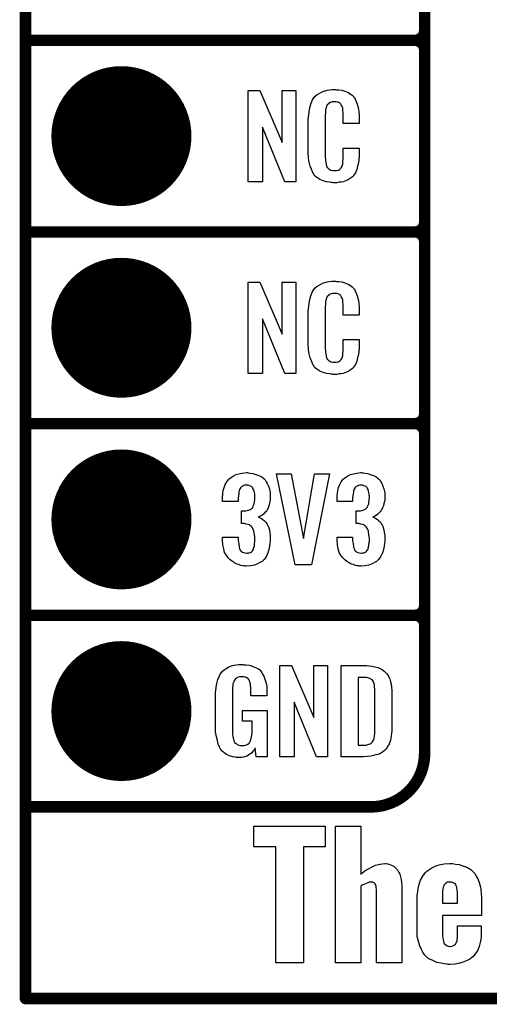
# Model space of a CAD drawing. Extents: x -0.07 to 0.95, y -0.15 to 2.1.
# Tile 1 of 23: x -0.05 to 0.19, y -0.15 to 0.36. Entities that reach past the tile are written whole.
import ezdxf

# ---------------------------------------------------------------- set-up
doc = ezdxf.new("R2010")
doc.units = 0
doc.layers.get('0').update_dxf_attribs({"linetype": 'CONTINUOUS'})
for name, color, linetype in [('gko', 6, 'CONTINUOUS'), ('gto', 2, 'CONTINUOUS'), ('gts', 1, 'CONTINUOUS')]:
    doc.layers.add(name, color=color, linetype=linetype)

# ---------------------------------------------------------------- blocks, each defined once
blk = doc.blocks.new('D47')
at = {"const_width": 0.003}
blk.add_lwpolyline([(-0.0015, 0, 1), (0.0015, 0, 1)], format="xyb", close=True, dxfattribs=at)
blk = doc.blocks.new('D59')
at = {"const_width": 0.0365}
blk.add_lwpolyline([(-0.01825, 0, 1), (0.01825, 0, 1)], format="xyb", close=True, dxfattribs=at)

msp = doc.modelspace()

# ---------------------------------------------------------------- linework, layer by layer
at = {"layer": 'gko', "color": 6, "const_width": 0.006}
for points in [[(-0.05, -0.15), (-0.05, 2.01)], [(-0.05, -0.15), (0.85, -0.15)]]:
    msp.add_lwpolyline(points, dxfattribs=at)
at = {"layer": 'gto', "color": 2, "const_width": 0.006}
for points in [[(0.158, -0.022), (0.158, 0.722)], [(0.158, 0.355), (0.158, 0.445)], [(-0.05, 0.35), (0.153, 0.35)], [(-0.05, 0.35), (0.153, 0.35)], [(0.153, 0.35), (0.153, 0.35)], [(0.153, 0.35), (0.153, 0.35)], [(0.158, 0.345), (0.158, 0.345)], [(0.158, 0.345), (0.158, 0.345)], [(0.158, 0.345), (0.158, 0.345)], [(0.158, 0.345), (0.158, 0.345)], [(0.158, 0.255), (0.158, 0.345)], [(-0.05, 0.25), (0.153, 0.25)], [(-0.05, 0.25), (0.153, 0.25)], [(0.153, 0.25), (0.153, 0.25)], [(0.153, 0.25), (0.153, 0.25)], [(0.158, 0.245), (0.158, 0.245)], [(0.158, 0.245), (0.158, 0.245)], [(0.158, 0.245), (0.158, 0.245)], [(0.158, 0.245), (0.158, 0.245)], [(0.158, 0.155), (0.158, 0.245)], [(-0.05, 0.15), (0.153, 0.15)], [(-0.05, 0.15), (0.153, 0.15)], [(0.153, 0.15), (0.153, 0.15)], [(0.153, 0.15), (0.153, 0.15)], [(0.158, 0.145), (0.158, 0.145)], [(0.158, 0.145), (0.158, 0.145)], [(0.158, 0.145), (0.158, 0.145)], [(0.158, 0.145), (0.158, 0.145)], [(0.158, 0.055), (0.158, 0.145)], [(-0.05, 0.05), (0.153, 0.05)], [(-0.05, 0.05), (0.153, 0.05)], [(0.153, 0.05), (0.153, 0.05)], [(0.153, 0.05), (0.153, 0.05)], [(0.158, 0.045), (0.158, 0.045)], [(0.158, 0.045), (0.158, 0.045)], [(0.158, 0.045), (0.158, 0.045)], [(0.158, 0.045), (0.158, 0.045)], [(-0.05, -0.05), (-0.0106, -0.05)], [(-0.05, -0.05), (0.13, -0.05)], [(0.13, -0.05), (0.13, -0.05)], [(0.13, -0.05), (0.13, -0.05)]]:
    msp.add_lwpolyline(points, dxfattribs=at)
for points in [[(0.153, 0.35, 0.414214), (0.158, 0.355)], [(0.158, 0.345, 0.414214), (0.153, 0.35)], [(0.158, 0.345, 0.414214), (0.153, 0.35)], [(0.153, 0.25, 0.414214), (0.158, 0.255)], [(0.158, 0.245, 0.414214), (0.153, 0.25)], [(0.158, 0.245, 0.414214), (0.153, 0.25)], [(0.153, 0.15, 0.414214), (0.158, 0.155)], [(0.158, 0.145, 0.414214), (0.153, 0.15)], [(0.158, 0.145, 0.414214), (0.153, 0.15)], [(0.153, 0.05, 0.414214), (0.158, 0.055)], [(0.158, 0.045, 0.414214), (0.153, 0.05)], [(0.158, 0.045, 0.414214), (0.153, 0.05)], [(0.13, -0.05, 0.414214), (0.158, -0.022)]]:
    msp.add_lwpolyline(points, format="xyb", dxfattribs=at)
at = {"layer": 'gto', "color": 2}
for points in [[(0.0909, 0.2762), (0.0852, 0.2762), (0.0735, 0.3046), (0.0735, 0.2762), (0.0661, 0.2762), (0.0661, 0.3238), (0.0722, 0.3238), (0.0838, 0.2966), (0.0838, 0.3238), (0.0909, 0.3238), (0.0909, 0.2762)], [(0.1121, 0.3242), (0.1127, 0.3242), (0.1133, 0.3241), (0.1149, 0.3239), (0.1165, 0.3235), (0.1181, 0.3228), (0.1196, 0.3219), (0.1203, 0.3214), (0.1209, 0.3207), (0.121, 0.3205), (0.1214, 0.3201), (0.1218, 0.3192), (0.1224, 0.3181), (0.1229, 0.3167), (0.1234, 0.315), (0.1238, 0.3129), (0.1239, 0.3106), (0.1239, 0.3066), (0.1155, 0.3066), (0.1155, 0.3107), (0.1155, 0.3108), (0.1155, 0.3111), (0.1155, 0.3116), (0.1155, 0.3121), (0.1154, 0.3134), (0.1154, 0.3141), (0.1153, 0.3146), (0.1153, 0.3147), (0.1152, 0.3149), (0.115, 0.3154), (0.1146, 0.3163), (0.1141, 0.317), (0.1139, 0.3172), (0.1137, 0.3173), (0.1133, 0.3175), (0.1129, 0.3177), (0.1124, 0.3178), (0.1117, 0.3179), (0.1106, 0.3179), (0.1103, 0.3179), (0.1098, 0.3179), (0.1088, 0.3175), (0.1083, 0.3173), (0.1079, 0.3169), (0.1077, 0.3167), (0.1073, 0.3163), (0.1068, 0.3154), (0.1065, 0.3143), (0.1065, 0.3142), (0.1065, 0.3141), (0.1064, 0.3137), (0.1064, 0.3132), (0.1063, 0.3127), (0.1063, 0.3119), (0.1062, 0.3111), (0.1062, 0.3102), (0.1062, 0.2895), (0.1062, 0.2894), (0.1062, 0.2889), (0.1063, 0.2882), (0.1063, 0.2873), (0.1067, 0.2854), (0.1068, 0.2845), (0.1072, 0.2837), (0.1073, 0.2836), (0.1074, 0.2834), (0.1077, 0.2832), (0.108, 0.2829), (0.1086, 0.2825), (0.1092, 0.2822), (0.1101, 0.2821), (0.111, 0.282), (0.1114, 0.282), (0.1117, 0.2821), (0.1121, 0.2821), (0.1131, 0.2823), (0.1136, 0.2826), (0.114, 0.2829), (0.1141, 0.2829), (0.1141, 0.2831), (0.1145, 0.2835), (0.115, 0.2844), (0.1153, 0.2854), (0.1153, 0.2855), (0.1154, 0.2857), (0.1154, 0.286), (0.1154, 0.2865), (0.1154, 0.2871), (0.1155, 0.2878), (0.1155, 0.2886), (0.1155, 0.2895), (0.1155, 0.2938), (0.1239, 0.2938), (0.1239, 0.29), (0.1239, 0.2899), (0.1239, 0.2897), (0.1239, 0.2894), (0.1239, 0.2889), (0.1238, 0.2883), (0.1237, 0.2876), (0.1235, 0.2861), (0.1231, 0.2844), (0.1227, 0.2826), (0.1219, 0.2809), (0.121, 0.2794), (0.1209, 0.2792), (0.1204, 0.2788), (0.1197, 0.2782), (0.1187, 0.2775), (0.1173, 0.2769), (0.1155, 0.2762), (0.1146, 0.276), (0.1135, 0.2759), (0.1123, 0.2757), (0.1103, 0.2757), (0.1098, 0.2758), (0.1092, 0.2758), (0.1085, 0.2759), (0.1069, 0.2762), (0.1052, 0.2767), (0.1034, 0.2774), (0.1018, 0.2784), (0.1011, 0.279), (0.1005, 0.2797), (0.1005, 0.2798), (0.1004, 0.2799), (0.1002, 0.2802), (0.1, 0.2805), (0.0995, 0.2814), (0.099, 0.2827), (0.0983, 0.2844), (0.0979, 0.2864), (0.0975, 0.2887), (0.0974, 0.2914), (0.0974, 0.3083), (0.0974, 0.3084), (0.0974, 0.3087), (0.0974, 0.3091), (0.0975, 0.3096), (0.0975, 0.3103), (0.0976, 0.311), (0.0978, 0.3128), (0.0981, 0.3147), (0.0987, 0.3167), (0.0994, 0.3186), (0.1005, 0.3203), (0.1005, 0.3203), (0.1006, 0.3204), (0.101, 0.3209), (0.1018, 0.3216), (0.103, 0.3223), (0.1043, 0.323), (0.1053, 0.3234), (0.1062, 0.3237), (0.1072, 0.324), (0.1084, 0.3241), (0.1096, 0.3243), (0.1116, 0.3243), (0.1121, 0.3242)], [(0.0909, 0.1762), (0.0852, 0.1762), (0.0735, 0.2046), (0.0735, 0.1762), (0.0661, 0.1762), (0.0661, 0.2238), (0.0722, 0.2238), (0.0838, 0.1966), (0.0838, 0.2238), (0.0909, 0.2238), (0.0909, 0.1762)], [(0.1121, 0.2242), (0.1127, 0.2242), (0.1133, 0.2241), (0.1149, 0.2239), (0.1165, 0.2235), (0.1181, 0.2228), (0.1196, 0.2219), (0.1203, 0.2214), (0.1209, 0.2207), (0.121, 0.2205), (0.1214, 0.2201), (0.1218, 0.2192), (0.1224, 0.2181), (0.1229, 0.2167), (0.1234, 0.215), (0.1238, 0.213), (0.1239, 0.2106), (0.1239, 0.2066), (0.1155, 0.2066), (0.1155, 0.2107), (0.1155, 0.2108), (0.1155, 0.2111), (0.1155, 0.2116), (0.1155, 0.2121), (0.1154, 0.2134), (0.1154, 0.2141), (0.1153, 0.2146), (0.1153, 0.2147), (0.1152, 0.2149), (0.115, 0.2154), (0.1146, 0.2163), (0.1141, 0.217), (0.1139, 0.2172), (0.1137, 0.2173), (0.1133, 0.2175), (0.1129, 0.2177), (0.1124, 0.2178), (0.1117, 0.2179), (0.1106, 0.2179), (0.1103, 0.2179), (0.1098, 0.2179), (0.1088, 0.2175), (0.1083, 0.2173), (0.1079, 0.2169), (0.1077, 0.2167), (0.1073, 0.2163), (0.1068, 0.2154), (0.1065, 0.2143), (0.1065, 0.2142), (0.1065, 0.2141), (0.1064, 0.2137), (0.1064, 0.2132), (0.1063, 0.2127), (0.1063, 0.2119), (0.1062, 0.2111), (0.1062, 0.2102), (0.1062, 0.1895), (0.1062, 0.1894), (0.1062, 0.1889), (0.1063, 0.1882), (0.1063, 0.1873), (0.1067, 0.1854), (0.1068, 0.1845), (0.1072, 0.1837), (0.1073, 0.1836), (0.1074, 0.1834), (0.1077, 0.1832), (0.108, 0.1829), (0.1086, 0.1825), (0.1092, 0.1822), (0.1101, 0.1821), (0.111, 0.182), (0.1114, 0.182), (0.1117, 0.1821), (0.1121, 0.1821), (0.1131, 0.1823), (0.1136, 0.1826), (0.114, 0.1829), (0.1141, 0.1829), (0.1141, 0.1831), (0.1145, 0.1835), (0.115, 0.1844), (0.1153, 0.1854), (0.1153, 0.1855), (0.1154, 0.1857), (0.1154, 0.186), (0.1154, 0.1865), (0.1154, 0.187), (0.1155, 0.1878), (0.1155, 0.1886), (0.1155, 0.1895), (0.1155, 0.1938), (0.1239, 0.1938), (0.1239, 0.19), (0.1239, 0.1899), (0.1239, 0.1897), (0.1239, 0.1894), (0.1239, 0.1889), (0.1238, 0.1883), (0.1237, 0.1876), (0.1235, 0.1861), (0.1231, 0.1844), (0.1227, 0.1826), (0.1219, 0.1809), (0.121, 0.1794), (0.1209, 0.1792), (0.1204, 0.1788), (0.1197, 0.1782), (0.1187, 0.1775), (0.1173, 0.1769), (0.1155, 0.1762), (0.1146, 0.176), (0.1135, 0.1759), (0.1123, 0.1757), (0.1103, 0.1757), (0.1098, 0.1758), (0.1092, 0.1758), (0.1085, 0.1759), (0.1069, 0.1762), (0.1052, 0.1767), (0.1034, 0.1774), (0.1018, 0.1784), (0.1011, 0.179), (0.1005, 0.1797), (0.1005, 0.1798), (0.1004, 0.1799), (0.1002, 0.1802), (0.1, 0.1805), (0.0995, 0.1814), (0.099, 0.1827), (0.0983, 0.1844), (0.0979, 0.1864), (0.0975, 0.1887), (0.0974, 0.1914), (0.0974, 0.2083), (0.0974, 0.2084), (0.0974, 0.2087), (0.0974, 0.2091), (0.0975, 0.2096), (0.0975, 0.2103), (0.0976, 0.211), (0.0978, 0.2128), (0.0981, 0.2147), (0.0987, 0.2166), (0.0994, 0.2186), (0.1005, 0.2203), (0.1005, 0.2203), (0.1006, 0.2204), (0.101, 0.2209), (0.1018, 0.2216), (0.103, 0.2223), (0.1043, 0.223), (0.1053, 0.2234), (0.1062, 0.2237), (0.1072, 0.224), (0.1084, 0.2241), (0.1096, 0.2243), (0.1116, 0.2243), (0.1121, 0.2242)], [(0.0661, 0.1243), (0.0672, 0.1242), (0.0685, 0.124), (0.07, 0.1235), (0.0716, 0.123), (0.0731, 0.1222), (0.0744, 0.1211), (0.0746, 0.121), (0.0749, 0.1206), (0.0754, 0.1197), (0.076, 0.1187), (0.0766, 0.1174), (0.0771, 0.1159), (0.0775, 0.1139), (0.0776, 0.1118), (0.0776, 0.1116), (0.0776, 0.1111), (0.0775, 0.1103), (0.0774, 0.1094), (0.0771, 0.1083), (0.0769, 0.1071), (0.0764, 0.106), (0.0759, 0.1049), (0.0758, 0.1048), (0.0756, 0.1044), (0.0752, 0.1039), (0.0746, 0.1034), (0.074, 0.1028), (0.0733, 0.1023), (0.0723, 0.1017), (0.0713, 0.1013), (0.0714, 0.1013), (0.0718, 0.1012), (0.0723, 0.1009), (0.073, 0.1005), (0.0737, 0.1), (0.0746, 0.0993), (0.0753, 0.0985), (0.0759, 0.0975), (0.076, 0.0975), (0.0762, 0.0971), (0.0765, 0.0964), (0.0768, 0.0956), (0.0771, 0.0945), (0.0773, 0.0932), (0.0775, 0.0916), (0.0776, 0.09), (0.0776, 0.0899), (0.0776, 0.0897), (0.0776, 0.0893), (0.0776, 0.0889), (0.0775, 0.0883), (0.0774, 0.0876), (0.0772, 0.0861), (0.0769, 0.0843), (0.0763, 0.0826), (0.0756, 0.0809), (0.0746, 0.0793), (0.0745, 0.0791), (0.074, 0.0788), (0.0733, 0.0781), (0.0722, 0.0775), (0.071, 0.0768), (0.0694, 0.0762), (0.0674, 0.0758), (0.0652, 0.0756), (0.0647, 0.0756), (0.0641, 0.0757), (0.0633, 0.0758), (0.0623, 0.076), (0.0612, 0.0764), (0.0601, 0.0767), (0.059, 0.0773), (0.0578, 0.078), (0.0567, 0.079), (0.0556, 0.08), (0.0547, 0.0814), (0.0538, 0.0828), (0.0533, 0.0847), (0.0529, 0.0867), (0.0527, 0.0891), (0.0527, 0.0908), (0.0609, 0.0908), (0.0609, 0.0894), (0.0609, 0.0892), (0.0609, 0.0889), (0.061, 0.0881), (0.0611, 0.0874), (0.0613, 0.0856), (0.0616, 0.0848), (0.0619, 0.084), (0.062, 0.084), (0.0621, 0.0838), (0.0623, 0.0835), (0.0626, 0.0832), (0.0631, 0.0829), (0.0637, 0.0827), (0.0645, 0.0825), (0.0653, 0.0824), (0.0657, 0.0824), (0.0661, 0.0825), (0.0666, 0.0826), (0.0672, 0.0828), (0.0677, 0.0831), (0.0683, 0.0836), (0.0686, 0.0841), (0.0686, 0.0842), (0.0688, 0.0845), (0.0689, 0.085), (0.0691, 0.0855), (0.0693, 0.0864), (0.0694, 0.0873), (0.0696, 0.0885), (0.0696, 0.0898), (0.0696, 0.09), (0.0696, 0.0904), (0.0695, 0.0911), (0.0694, 0.092), (0.069, 0.0938), (0.0687, 0.0948), (0.0683, 0.0956), (0.0682, 0.0957), (0.068, 0.096), (0.0677, 0.0963), (0.0672, 0.0966), (0.0667, 0.0971), (0.066, 0.0974), (0.065, 0.0976), (0.064, 0.0978), (0.0626, 0.0978), (0.0626, 0.1044), (0.0644, 0.1044), (0.0649, 0.1045), (0.0656, 0.1046), (0.0663, 0.1048), (0.0671, 0.1051), (0.0677, 0.1055), (0.0683, 0.1061), (0.0684, 0.1062), (0.0685, 0.1063), (0.0686, 0.1068), (0.0689, 0.1074), (0.0692, 0.1081), (0.0694, 0.1091), (0.0695, 0.1102), (0.0696, 0.1115), (0.0696, 0.1117), (0.0696, 0.1121), (0.0695, 0.1126), (0.0695, 0.1133), (0.0691, 0.1148), (0.0689, 0.1156), (0.0685, 0.1162), (0.0685, 0.1163), (0.0684, 0.1165), (0.0681, 0.1168), (0.0678, 0.1171), (0.0673, 0.1173), (0.0667, 0.1176), (0.066, 0.1178), (0.0651, 0.1179), (0.0648, 0.1179), (0.0643, 0.1178), (0.0638, 0.1177), (0.0633, 0.1174), (0.0627, 0.1172), (0.0622, 0.1167), (0.0618, 0.1161), (0.0618, 0.116), (0.0617, 0.1159), (0.0615, 0.1154), (0.0613, 0.1149), (0.0612, 0.1142), (0.0611, 0.1134), (0.061, 0.1123), (0.0609, 0.1111), (0.0609, 0.1094), (0.0527, 0.1094), (0.0527, 0.1116), (0.0527, 0.1117), (0.0527, 0.1119), (0.0527, 0.1122), (0.0528, 0.1126), (0.0529, 0.1137), (0.0531, 0.1151), (0.0536, 0.1166), (0.0541, 0.1182), (0.0549, 0.1197), (0.056, 0.121), (0.0562, 0.1212), (0.0566, 0.1216), (0.0573, 0.1221), (0.0584, 0.1227), (0.0597, 0.1234), (0.0612, 0.1238), (0.063, 0.1242), (0.0651, 0.1244), (0.0657, 0.1244), (0.0661, 0.1243)], [(0.099, 0.0763), (0.0905, 0.0763), (0.0808, 0.1238), (0.0885, 0.1238), (0.0948, 0.0901), (0.1007, 0.1238), (0.1085, 0.1238), (0.099, 0.0763)], [(0.1258, 0.1243), (0.1269, 0.1242), (0.1282, 0.124), (0.1297, 0.1235), (0.1313, 0.123), (0.1327, 0.1222), (0.134, 0.1211), (0.1342, 0.121), (0.1346, 0.1206), (0.1351, 0.1197), (0.1357, 0.1187), (0.1363, 0.1174), (0.1368, 0.1159), (0.1372, 0.1139), (0.1373, 0.1118), (0.1373, 0.1116), (0.1373, 0.1111), (0.1372, 0.1103), (0.1371, 0.1094), (0.1368, 0.1083), (0.1365, 0.1071), (0.1361, 0.106), (0.1355, 0.1049), (0.1354, 0.1048), (0.1352, 0.1044), (0.1349, 0.1039), (0.1343, 0.1034), (0.1337, 0.1028), (0.1329, 0.1023), (0.132, 0.1017), (0.131, 0.1013), (0.1311, 0.1013), (0.1314, 0.1012), (0.132, 0.1009), (0.1326, 0.1005), (0.1334, 0.1), (0.1342, 0.0993), (0.135, 0.0985), (0.1356, 0.0975), (0.1357, 0.0975), (0.1359, 0.0971), (0.1362, 0.0964), (0.1364, 0.0956), (0.1367, 0.0945), (0.137, 0.0932), (0.1372, 0.0916), (0.1373, 0.09), (0.1373, 0.0899), (0.1373, 0.0897), (0.1373, 0.0893), (0.1373, 0.0889), (0.1372, 0.0883), (0.1371, 0.0876), (0.1369, 0.0861), (0.1365, 0.0843), (0.136, 0.0826), (0.1352, 0.0809), (0.1342, 0.0793), (0.1341, 0.0791), (0.1337, 0.0788), (0.1329, 0.0781), (0.1319, 0.0775), (0.1306, 0.0768), (0.129, 0.0762), (0.1271, 0.0758), (0.1249, 0.0756), (0.1243, 0.0756), (0.1238, 0.0757), (0.1229, 0.0758), (0.122, 0.076), (0.1209, 0.0764), (0.1198, 0.0767), (0.1187, 0.0773), (0.1175, 0.078), (0.1164, 0.079), (0.1153, 0.08), (0.1143, 0.0814), (0.1135, 0.0828), (0.1129, 0.0847), (0.1126, 0.0867), (0.1124, 0.0891), (0.1124, 0.0908), (0.1205, 0.0908), (0.1205, 0.0894), (0.1205, 0.0892), (0.1205, 0.0889), (0.1206, 0.0881), (0.1207, 0.0874), (0.121, 0.0856), (0.1213, 0.0848), (0.1215, 0.084), (0.1216, 0.084), (0.1217, 0.0838), (0.122, 0.0835), (0.1223, 0.0832), (0.1227, 0.0829), (0.1234, 0.0827), (0.1241, 0.0825), (0.125, 0.0824), (0.1253, 0.0824), (0.1258, 0.0825), (0.1263, 0.0826), (0.1268, 0.0828), (0.1274, 0.0831), (0.1279, 0.0836), (0.1283, 0.0841), (0.1283, 0.0842), (0.1285, 0.0845), (0.1286, 0.085), (0.1288, 0.0855), (0.1289, 0.0864), (0.129, 0.0873), (0.1292, 0.0885), (0.1292, 0.0898), (0.1292, 0.09), (0.1292, 0.0904), (0.1291, 0.0911), (0.129, 0.092), (0.1287, 0.0938), (0.1284, 0.0948), (0.1279, 0.0956), (0.1278, 0.0957), (0.1277, 0.096), (0.1274, 0.0963), (0.1269, 0.0966), (0.1264, 0.0971), (0.1256, 0.0974), (0.1247, 0.0976), (0.1237, 0.0978), (0.1223, 0.0978), (0.1223, 0.1044), (0.124, 0.1044), (0.1246, 0.1045), (0.1252, 0.1046), (0.126, 0.1048), (0.1267, 0.1051), (0.1274, 0.1055), (0.1279, 0.1061), (0.128, 0.1062), (0.1281, 0.1063), (0.1283, 0.1068), (0.1286, 0.1074), (0.1289, 0.1081), (0.129, 0.1091), (0.1291, 0.1102), (0.1292, 0.1115), (0.1292, 0.1117), (0.1292, 0.1121), (0.1291, 0.1126), (0.1291, 0.1133), (0.1288, 0.1148), (0.1286, 0.1156), (0.1282, 0.1162), (0.1282, 0.1163), (0.128, 0.1165), (0.1277, 0.1168), (0.1275, 0.1171), (0.127, 0.1173), (0.1264, 0.1176), (0.1256, 0.1178), (0.1248, 0.1179), (0.1244, 0.1179), (0.124, 0.1178), (0.1235, 0.1177), (0.1229, 0.1174), (0.1224, 0.1172), (0.1218, 0.1167), (0.1215, 0.1161), (0.1215, 0.116), (0.1214, 0.1159), (0.1212, 0.1154), (0.121, 0.1149), (0.1209, 0.1142), (0.1207, 0.1134), (0.1206, 0.1123), (0.1205, 0.1111), (0.1205, 0.1094), (0.1124, 0.1094), (0.1124, 0.1116), (0.1124, 0.1117), (0.1124, 0.1119), (0.1124, 0.1122), (0.1125, 0.1126), (0.1126, 0.1137), (0.1128, 0.1151), (0.1132, 0.1166), (0.1138, 0.1182), (0.1145, 0.1197), (0.1156, 0.121), (0.1158, 0.1212), (0.1163, 0.1216), (0.1169, 0.1221), (0.118, 0.1227), (0.1193, 0.1234), (0.1209, 0.1238), (0.1227, 0.1242), (0.1248, 0.1244), (0.1253, 0.1244), (0.1258, 0.1243)], [(0.0637, 0.0242), (0.0644, 0.0242), (0.065, 0.0241), (0.0665, 0.0239), (0.0682, 0.0235), (0.0698, 0.0228), (0.0714, 0.022), (0.0721, 0.0215), (0.0727, 0.0208), (0.0728, 0.0206), (0.0732, 0.0202), (0.0736, 0.0193), (0.0743, 0.0182), (0.0748, 0.0167), (0.0753, 0.015), (0.0757, 0.0129), (0.0758, 0.0105), (0.0758, 0.008), (0.0674, 0.008), (0.0674, 0.0106), (0.0674, 0.0107), (0.0674, 0.0111), (0.0674, 0.0116), (0.0674, 0.0121), (0.0672, 0.0134), (0.0672, 0.0142), (0.0671, 0.0147), (0.0671, 0.0148), (0.067, 0.015), (0.067, 0.0153), (0.0668, 0.0156), (0.0664, 0.0164), (0.0658, 0.0171), (0.0656, 0.0172), (0.0653, 0.0174), (0.065, 0.0176), (0.0646, 0.0177), (0.064, 0.0179), (0.0635, 0.0179), (0.0623, 0.0179), (0.062, 0.0179), (0.0615, 0.0179), (0.0604, 0.0175), (0.0599, 0.0172), (0.0595, 0.0168), (0.0593, 0.0167), (0.0589, 0.0161), (0.0585, 0.0153), (0.0581, 0.0142), (0.0581, 0.0141), (0.0581, 0.0139), (0.058, 0.0135), (0.058, 0.013), (0.0579, 0.0124), (0.0579, 0.0117), (0.0578, 0.0108), (0.0578, 0.0099), (0.0578, -0.01), (0.0578, -0.0102), (0.0578, -0.0106), (0.0579, -0.0114), (0.0579, -0.0123), (0.0581, -0.0132), (0.0583, -0.0142), (0.0585, -0.0153), (0.0588, -0.0161), (0.0589, -0.0162), (0.059, -0.0164), (0.0594, -0.0167), (0.0598, -0.017), (0.0603, -0.0174), (0.0611, -0.0178), (0.0619, -0.0179), (0.0629, -0.018), (0.0634, -0.018), (0.0639, -0.0179), (0.0646, -0.0178), (0.0652, -0.0176), (0.0659, -0.0172), (0.0665, -0.0167), (0.067, -0.016), (0.0671, -0.0159), (0.0672, -0.0156), (0.0673, -0.0151), (0.0676, -0.0144), (0.0678, -0.0135), (0.068, -0.0124), (0.0681, -0.0111), (0.0682, -0.0096), (0.0682, -0.0052), (0.0631, -0.0052), (0.0631, 0.0003), (0.0759, 0.0003), (0.0759, -0.0238), (0.0703, -0.0238), (0.0697, -0.0191), (0.0697, -0.0192), (0.0697, -0.0193), (0.0693, -0.02), (0.0687, -0.0208), (0.0679, -0.0217), (0.0668, -0.0227), (0.0654, -0.0235), (0.0637, -0.0241), (0.0627, -0.0242), (0.0617, -0.0243), (0.0611, -0.0243), (0.0606, -0.0242), (0.06, -0.0242), (0.0594, -0.0241), (0.058, -0.0238), (0.0563, -0.0233), (0.0548, -0.0226), (0.0533, -0.0216), (0.0525, -0.021), (0.052, -0.0203), (0.052, -0.0202), (0.0519, -0.0201), (0.0517, -0.0198), (0.0515, -0.0195), (0.0513, -0.0191), (0.0511, -0.0185), (0.0508, -0.0179), (0.0505, -0.0172), (0.0502, -0.0164), (0.05, -0.0154), (0.0495, -0.0134), (0.0491, -0.0109), (0.049, -0.0081), (0.049, 0.0079), (0.049, 0.008), (0.049, 0.0082), (0.049, 0.0086), (0.0491, 0.0092), (0.0491, 0.0099), (0.0492, 0.0106), (0.0494, 0.0125), (0.0498, 0.0144), (0.0503, 0.0165), (0.0511, 0.0184), (0.0515, 0.0193), (0.0521, 0.0202), (0.0521, 0.0203), (0.0523, 0.0203), (0.0526, 0.0208), (0.0535, 0.0215), (0.0546, 0.0223), (0.056, 0.023), (0.0569, 0.0234), (0.0578, 0.0237), (0.0588, 0.024), (0.06, 0.0241), (0.0612, 0.0243), (0.0633, 0.0243), (0.0637, 0.0242)], [(0.1074, -0.0238), (0.1017, -0.0238), (0.09, 0.0046), (0.09, -0.0238), (0.0826, -0.0238), (0.0826, 0.0238), (0.0887, 0.0238), (0.1003, -0.0034), (0.1003, 0.0238), (0.1074, 0.0238), (0.1074, -0.0238)], [(0.1278, 0.0237), (0.1291, 0.0236), (0.1306, 0.0234), (0.1321, 0.0231), (0.1336, 0.0228), (0.1349, 0.0222), (0.1351, 0.0221), (0.1354, 0.0219), (0.136, 0.0216), (0.1367, 0.021), (0.1375, 0.0203), (0.1383, 0.0195), (0.139, 0.0185), (0.1396, 0.0174), (0.1397, 0.0172), (0.1398, 0.0168), (0.14, 0.0161), (0.1403, 0.0152), (0.1405, 0.014), (0.1408, 0.0125), (0.1409, 0.0108), (0.141, 0.009), (0.141, -0.0083), (0.141, -0.0084), (0.141, -0.0086), (0.141, -0.0089), (0.141, -0.0093), (0.1409, -0.0103), (0.1408, -0.0115), (0.1406, -0.0129), (0.1404, -0.0143), (0.14, -0.0158), (0.1396, -0.0171), (0.1395, -0.0173), (0.1393, -0.0177), (0.1389, -0.0182), (0.1385, -0.019), (0.1378, -0.0198), (0.1371, -0.0206), (0.1361, -0.0214), (0.135, -0.0221), (0.1348, -0.0222), (0.1344, -0.0224), (0.1337, -0.0227), (0.1326, -0.0229), (0.1314, -0.0232), (0.1299, -0.0235), (0.1281, -0.0237), (0.1262, -0.0238), (0.1146, -0.0238), (0.1146, 0.0238), (0.1268, 0.0238), (0.1278, 0.0237)], [(0.1269, 0.0176), (0.1233, 0.0176), (0.1233, -0.0178), (0.1265, -0.0178), (0.127, -0.0177), (0.1276, -0.0177), (0.1289, -0.0173), (0.1296, -0.0171), (0.1302, -0.0167), (0.1302, -0.0167), (0.1303, -0.0166), (0.1308, -0.016), (0.1314, -0.0152), (0.1315, -0.0146), (0.1317, -0.014), (0.1317, -0.0139), (0.1318, -0.0136), (0.1318, -0.0132), (0.1319, -0.0127), (0.132, -0.0119), (0.132, -0.011), (0.1321, -0.0099), (0.1321, -0.0087), (0.1321, 0.0095), (0.1321, 0.0097), (0.1321, 0.0101), (0.1321, 0.0106), (0.1321, 0.0113), (0.1319, 0.0129), (0.1318, 0.0137), (0.1317, 0.0143), (0.1317, 0.0144), (0.1316, 0.0146), (0.1315, 0.0149), (0.1314, 0.0153), (0.1308, 0.0161), (0.1304, 0.0165), (0.13, 0.0167), (0.1299, 0.0167), (0.1297, 0.0168), (0.1294, 0.017), (0.1289, 0.0172), (0.1284, 0.0173), (0.1277, 0.0175), (0.1269, 0.0176)], [(0.1061, -0.0708), (0.0948, -0.0708), (0.0948, -0.1314), (0.0804, -0.1314), (0.0804, -0.0708), (0.069, -0.0708), (0.069, -0.06), (0.1061, -0.06), (0.1061, -0.0708)], [(0.1248, -0.0851), (0.1251, -0.0849), (0.1258, -0.0843), (0.1269, -0.0833), (0.1284, -0.0824), (0.1303, -0.0814), (0.1324, -0.0804), (0.1348, -0.0799), (0.1373, -0.0796), (0.138, -0.0796), (0.1388, -0.0797), (0.1398, -0.08), (0.1408, -0.0804), (0.1419, -0.081), (0.1428, -0.0818), (0.1438, -0.0829), (0.144, -0.0831), (0.1442, -0.0835), (0.1445, -0.0842), (0.1451, -0.0851), (0.1455, -0.0864), (0.1458, -0.0878), (0.146, -0.0894), (0.1462, -0.0912), (0.1462, -0.1314), (0.133, -0.1314), (0.133, -0.0933), (0.133, -0.0932), (0.133, -0.093), (0.1328, -0.0922), (0.1327, -0.0911), (0.1323, -0.0903), (0.1322, -0.0901), (0.1317, -0.0897), (0.131, -0.0893), (0.1299, -0.0892), (0.1295, -0.0892), (0.1291, -0.0893), (0.1284, -0.0896), (0.1267, -0.0903), (0.1258, -0.0907), (0.1248, -0.0914), (0.1248, -0.1314), (0.1115, -0.1314), (0.1115, -0.06), (0.1248, -0.06), (0.1248, -0.0851)], [(0.1741, -0.0799), (0.176, -0.0801), (0.178, -0.0807), (0.18, -0.0815), (0.182, -0.0826), (0.1836, -0.0842), (0.1838, -0.0844), (0.1843, -0.085), (0.1849, -0.0861), (0.1857, -0.0876), (0.1864, -0.0894), (0.1871, -0.0918), (0.1875, -0.0946), (0.1877, -0.0978), (0.1877, -0.1067), (0.1673, -0.1067), (0.1673, -0.1153), (0.1673, -0.1154), (0.1673, -0.1158), (0.1673, -0.1165), (0.1674, -0.1173), (0.1677, -0.1193), (0.1678, -0.1201), (0.1681, -0.1209), (0.1681, -0.1211), (0.1682, -0.1212), (0.1688, -0.1218), (0.1698, -0.1225), (0.1703, -0.1226), (0.1712, -0.1228), (0.1714, -0.1228), (0.1723, -0.1226), (0.1734, -0.1222), (0.1742, -0.1215), (0.1743, -0.1212), (0.1745, -0.1209), (0.1748, -0.1204), (0.1749, -0.1198), (0.175, -0.119), (0.1752, -0.1182), (0.1752, -0.1171), (0.1752, -0.1121), (0.1875, -0.1121), (0.1875, -0.1165), (0.1875, -0.1166), (0.1875, -0.1168), (0.1875, -0.1172), (0.1875, -0.1178), (0.1873, -0.1191), (0.187, -0.1208), (0.1864, -0.1228), (0.1857, -0.1247), (0.1846, -0.1265), (0.1832, -0.1282), (0.1831, -0.1283), (0.1824, -0.1287), (0.1816, -0.1294), (0.1802, -0.1301), (0.1785, -0.1309), (0.1764, -0.1315), (0.1739, -0.132), (0.1712, -0.1322), (0.1703, -0.1322), (0.1698, -0.132), (0.1682, -0.1319), (0.1664, -0.1316), (0.1644, -0.1311), (0.1623, -0.1302), (0.1602, -0.1293), (0.1584, -0.1277), (0.1582, -0.1275), (0.1577, -0.1269), (0.157, -0.1258), (0.1563, -0.1244), (0.1555, -0.1225), (0.1548, -0.1203), (0.1542, -0.1176), (0.1541, -0.1146), (0.1541, -0.0974), (0.1541, -0.0972), (0.1541, -0.0969), (0.1541, -0.0965), (0.1542, -0.096), (0.1544, -0.0944), (0.1546, -0.0925), (0.1552, -0.0904), (0.1559, -0.0882), (0.157, -0.0861), (0.1584, -0.0842), (0.1587, -0.084), (0.1592, -0.0835), (0.1602, -0.0828), (0.1617, -0.0818), (0.1635, -0.081), (0.1656, -0.0803), (0.1682, -0.0797), (0.1712, -0.0796), (0.1725, -0.0796), (0.1741, -0.0799)], [(0.1719, -0.0892), (0.1709, -0.0892), (0.17, -0.0893), (0.1689, -0.0899), (0.1685, -0.0903), (0.1681, -0.0908), (0.168, -0.0911), (0.1678, -0.0915), (0.1677, -0.0921), (0.1675, -0.0929), (0.1674, -0.0937), (0.1673, -0.095), (0.1673, -0.0964), (0.1673, -0.1003), (0.1752, -0.1003), (0.1752, -0.0954), (0.1752, -0.0953), (0.1752, -0.0949), (0.1752, -0.0943), (0.175, -0.0936), (0.1748, -0.0919), (0.1745, -0.0912), (0.1742, -0.0907), (0.1742, -0.0905), (0.1741, -0.0904), (0.1735, -0.0899), (0.1725, -0.0894), (0.1719, -0.0892)]]:
    msp.add_lwpolyline(points, dxfattribs=at)

# ---------------------------------------------------------------- block references
at = {"layer": 'gko'}
msp.add_blockref('D47', (-0.05, -0.15), dxfattribs=at)
msp.add_blockref('D47', (-0.05, -0.15), dxfattribs=at)
at = {"layer": 'gto'}
for p in [(0.158, 0.355), (0.158, 0.355), (-0.05, 0.35), (-0.05, 0.35), (0.153, 0.35), (0.153, 0.35), (0.153, 0.35), (0.153, 0.35), (0.153, 0.35), (0.153, 0.35), (0.153, 0.35), (0.158, 0.345), (0.158, 0.345), (0.158, 0.345), (0.158, 0.345), (0.158, 0.345), (0.158, 0.345), (0.158, 0.345), (0.158, 0.255), (0.158, 0.255), (-0.05, 0.25), (-0.05, 0.25), (0.153, 0.25), (0.153, 0.25), (0.153, 0.25), (0.153, 0.25), (0.153, 0.25), (0.153, 0.25), (0.153, 0.25), (0.158, 0.245), (0.158, 0.245), (0.158, 0.245), (0.158, 0.245), (0.158, 0.245), (0.158, 0.245), (0.158, 0.245), (0.158, 0.155), (0.158, 0.155), (-0.05, 0.15), (-0.05, 0.15), (0.153, 0.15), (0.153, 0.15), (0.153, 0.15), (0.153, 0.15), (0.153, 0.15), (0.153, 0.15), (0.153, 0.15), (0.158, 0.145), (0.158, 0.145), (0.158, 0.145), (0.158, 0.145), (0.158, 0.145), (0.158, 0.145), (0.158, 0.145), (0.158, 0.055), (0.158, 0.055), (-0.05, 0.05), (-0.05, 0.05), (0.153, 0.05), (0.153, 0.05), (0.153, 0.05), (0.153, 0.05), (0.153, 0.05), (0.153, 0.05), (0.153, 0.05), (0.158, 0.045), (0.158, 0.045), (0.158, 0.045), (0.158, 0.045), (0.158, 0.045), (0.158, 0.045), (0.158, -0.022), (0.158, -0.022), (-0.05, -0.05), (-0.05, -0.05), (-0.0106, -0.05), (0.13, -0.05), (0.13, -0.05), (0.13, -0.05), (0.13, -0.05)]:
    msp.add_blockref('D47', p, dxfattribs=at)
at = {"layer": 'gts'}
for p in [(0, 0.3), (0, 0.2), (0, 0.1), (0, 0)]:
    msp.add_blockref('D59', p, dxfattribs=at)

doc.saveas('drawing.dxf')
